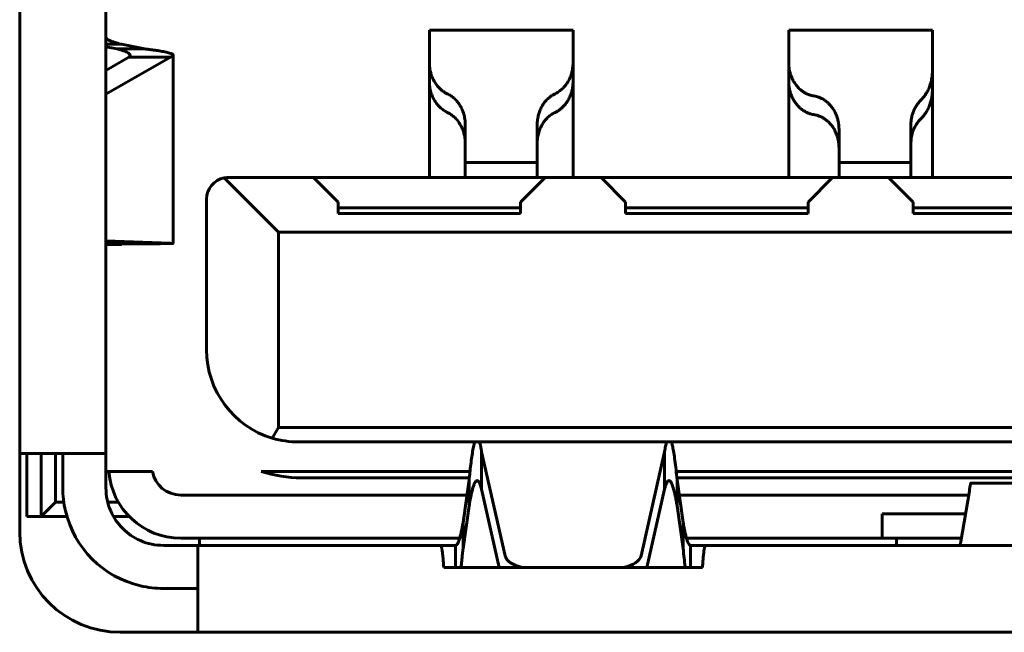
# Model space of a CAD drawing. Header units: millimetres. Extents: x -112 to 98, y -171 to 88.
# Tile 40 of 129: x 11.35 to 18.2, y -5.44 to -1.17. Entities that reach past the tile are written whole.
import ezdxf

# ---------------------------------------------------------------- set-up
doc = ezdxf.new("R2010")
doc.units = ezdxf.units.MM
doc.linetypes.add('K5LT32768', pattern=[0])

msp = doc.modelspace()

# ---------------------------------------------------------------- linework, layer by layer
at = {"color": 150, "linetype": 'K5LT32768', "lineweight": 60, "true_color": 0x0080ff}
for p, q in [((11.3466, -4.7354), (11.3466, 8.6846)), ((11.3466, -4.7354), (11.3466, 8.6846)), ((11.9466, 0.8296), (11.9466, -4.1904)), ((11.9466, 0.8296), (11.9466, -4.1904)), ((15.1966, -1.2454), (14.1966, -1.2454)), ((14.1966, -1.2454), (14.1966, -1.3439)), ((15.1966, -1.2454), (14.1966, -1.2454)), ((14.1966, -1.2454), (14.1966, -1.3439)), ((15.1966, -1.3439), (15.1966, -1.2454)), ((15.1966, -1.3439), (15.1966, -1.2454)), ((16.6966, -1.2454), (16.6966, -1.3439)), ((17.6966, -1.2454), (16.6966, -1.2454)), ((16.6966, -1.2454), (16.6966, -1.3439)), ((17.6966, -1.2454), (16.6966, -1.2454)), ((17.6966, -1.3472), (17.6966, -1.2454)), ((17.6966, -1.3472), (17.6966, -1.2454)), ((12.0538, -1.3428), (11.9466, -1.3428)), ((12.0538, -1.3428), (11.9466, -1.3428)), ((11.9466, -1.3593), (12.0256, -1.3746)), ((11.9466, -1.3593), (12.0256, -1.3746)), ((12.2184, -1.3746), (12.0538, -1.3428)), ((12.2184, -1.3746), (12.0538, -1.3428)), ((14.1966, -1.3439), (14.1966, -1.4698)), ((14.1966, -1.3439), (14.1966, -1.4698)), ((15.1966, -1.4698), (15.1966, -1.3439)), ((15.1966, -1.4698), (15.1966, -1.3439)), ((16.6966, -1.3439), (16.6966, -1.4698)), ((16.6966, -1.3439), (16.6966, -1.4698)), ((17.6966, -1.4698), (17.6966, -1.3472)), ((17.6966, -1.4698), (17.6966, -1.3472)), ((11.9466, -1.6901), (12.3961, -1.4327)), ((12.1063, -1.4327), (11.9466, -1.5241)), ((11.9466, -1.6901), (12.3961, -1.4327)), ((12.1063, -1.4327), (11.9466, -1.5241)), ((12.0256, -1.3746), (12.2184, -1.3746)), ((12.0256, -1.3746), (12.2184, -1.3746)), ((12.3961, -1.4327), (12.1063, -1.4327)), ((12.3961, -1.4327), (12.1063, -1.4327)), ((12.4149, -1.4193), (12.4149, -2.7289)), ((12.4149, -1.4193), (12.4149, -2.7289)), ((14.1966, -1.5996), (14.1966, -1.4698)), ((14.1966, -1.5996), (14.1966, -1.4698)), ((15.1966, -1.4698), (15.1966, -1.5996)), ((15.1966, -1.4698), (15.1966, -1.5996)), ((16.6966, -1.5996), (16.6966, -1.4698)), ((16.6966, -1.5996), (16.6966, -1.4698)), ((17.6966, -1.5284), (17.6966, -1.4698)), ((17.6966, -1.5284), (17.6966, -1.4698)), ((17.6966, -1.5284), (17.6966, -1.6583)), ((17.6966, -1.5284), (17.6966, -1.6583)), ((14.1966, -1.5996), (14.1966, -2.2717)), ((14.1966, -1.5996), (14.1966, -2.2717)), ((15.1966, -1.5996), (15.1966, -2.2717)), ((15.1966, -1.5996), (15.1966, -2.2717)), ((16.6966, -2.2717), (16.6966, -1.5996)), ((16.6966, -2.2717), (16.6966, -1.5996)), ((17.6966, -1.6583), (17.6966, -2.2717)), ((17.6966, -1.6583), (17.6966, -2.2717)), ((14.4466, -2.1128), (14.4466, -1.9039)), ((14.4466, -2.1128), (14.4466, -1.9039)), ((14.9466, -1.9039), (14.9466, -2.1128)), ((14.9466, -1.9039), (14.9466, -2.1128)), ((17.5466, -2.1128), (17.5466, -1.9039)), ((17.5466, -2.1128), (17.5466, -1.9039)), ((17.0466, -1.9344), (17.0466, -2.1128)), ((17.0466, -1.9344), (17.0466, -2.1128)), ((14.4466, -2.1128), (14.4466, -2.1158)), ((14.4466, -2.1128), (14.4466, -2.1158)), ((14.4466, -2.1158), (14.4466, -2.1593)), ((14.4466, -2.1158), (14.4466, -2.1593)), ((14.9466, -2.1158), (14.9466, -2.1128)), ((14.9466, -2.1158), (14.9466, -2.1128)), ((14.9466, -2.1593), (14.9466, -2.1158)), ((14.9466, -2.1593), (14.9466, -2.1158)), ((17.0466, -2.1128), (17.0466, -2.1158)), ((17.0466, -2.1128), (17.0466, -2.1158)), ((17.0466, -2.1158), (17.0466, -2.1593)), ((17.0466, -2.1158), (17.0466, -2.1593)), ((17.5466, -2.1158), (17.5466, -2.1128)), ((17.5466, -2.1158), (17.5466, -2.1128)), ((17.5466, -2.1593), (17.5466, -2.1158)), ((17.5466, -2.1593), (17.5466, -2.1158)), ((14.4466, -2.1593), (14.4466, -2.1654)), ((14.4466, -2.1593), (14.4466, -2.1654)), ((14.4466, -2.2704), (14.4466, -2.1654)), ((14.5966, -2.1654), (14.4466, -2.1654)), ((14.4466, -2.2704), (14.4466, -2.1654)), ((14.5966, -2.1654), (14.4466, -2.1654)), ((14.5966, -2.1654), (14.7966, -2.1654)), ((14.5966, -2.1654), (14.7966, -2.1654)), ((14.9466, -2.1654), (14.7966, -2.1654)), ((14.9466, -2.1654), (14.7966, -2.1654)), ((14.9466, -2.1654), (14.9466, -2.1593)), ((14.9466, -2.1654), (14.9466, -2.1593)), ((14.9466, -2.1654), (14.9466, -2.2704)), ((14.9466, -2.1654), (14.9466, -2.2704)), ((17.0466, -2.1593), (17.0466, -2.1654)), ((17.0466, -2.1593), (17.0466, -2.1654)), ((17.1966, -2.1654), (17.0466, -2.1654)), ((17.0466, -2.2704), (17.0466, -2.1654)), ((17.1966, -2.1654), (17.0466, -2.1654)), ((17.0466, -2.2704), (17.0466, -2.1654)), ((17.1966, -2.1654), (17.3966, -2.1654)), ((17.1966, -2.1654), (17.3966, -2.1654)), ((17.5466, -2.1654), (17.3966, -2.1654)), ((17.5466, -2.1654), (17.3966, -2.1654)), ((17.5466, -2.1654), (17.5466, -2.1593)), ((17.5466, -2.1654), (17.5466, -2.1593)), ((17.5466, -2.1654), (17.5466, -2.2704)), ((17.5466, -2.1654), (17.5466, -2.2704)), ((13.1466, -2.6504), (12.7692, -2.273)), ((13.1466, -2.6504), (12.7692, -2.273)), ((13.3916, -2.2704), (12.7966, -2.2704)), ((13.3916, -2.2704), (12.7966, -2.2704)), ((15.0016, -2.2704), (13.3916, -2.2704)), ((13.3916, -2.2704), (13.5616, -2.4404)), ((15.0016, -2.2704), (13.3916, -2.2704)), ((13.3916, -2.2704), (13.5616, -2.4404)), ((14.8316, -2.4404), (15.0016, -2.2704)), ((14.8316, -2.4404), (15.0016, -2.2704)), ((15.3916, -2.2704), (15.0016, -2.2704)), ((15.3916, -2.2704), (15.0016, -2.2704)), ((15.3916, -2.2704), (15.5616, -2.4404)), ((17.0016, -2.2704), (15.3916, -2.2704)), ((15.3916, -2.2704), (15.5616, -2.4404)), ((17.0016, -2.2704), (15.3916, -2.2704)), ((16.8316, -2.4404), (17.0016, -2.2704)), ((16.8316, -2.4404), (17.0016, -2.2704)), ((17.3916, -2.2704), (17.0016, -2.2704)), ((17.3916, -2.2704), (17.0016, -2.2704)), ((19.0016, -2.2704), (17.3916, -2.2704)), ((17.3916, -2.2704), (17.5616, -2.4404)), ((19.0016, -2.2704), (17.3916, -2.2704)), ((17.3916, -2.2704), (17.5616, -2.4404)), ((12.6466, -2.4204), (12.6466, -3.4704)), ((12.6466, -2.4204), (12.6466, -3.4704)), ((13.5616, -2.5204), (13.5616, -2.4404)), ((13.5616, -2.5204), (13.5616, -2.4404)), ((14.8316, -2.4404), (14.8316, -2.5204)), ((14.8316, -2.4404), (14.8316, -2.5204)), ((15.5616, -2.5204), (15.5616, -2.4404)), ((15.5616, -2.5204), (15.5616, -2.4404)), ((16.8316, -2.4404), (16.8316, -2.5204)), ((16.8316, -2.4404), (16.8316, -2.5204)), ((17.5616, -2.5204), (17.5616, -2.4404)), ((17.5616, -2.5204), (17.5616, -2.4404)), ((14.8316, -2.4799), (13.5616, -2.4799)), ((14.8316, -2.4799), (13.5616, -2.4799)), ((13.5616, -2.5204), (14.8316, -2.5204)), ((13.5616, -2.5204), (14.8316, -2.5204)), ((16.8316, -2.4799), (15.5616, -2.4799)), ((16.8316, -2.4799), (15.5616, -2.4799)), ((15.5616, -2.5204), (16.8316, -2.5204)), ((15.5616, -2.5204), (16.8316, -2.5204)), ((18.8316, -2.4799), (17.5616, -2.4799)), ((18.8316, -2.4799), (17.5616, -2.4799)), ((17.5616, -2.5204), (18.8316, -2.5204)), ((17.5616, -2.5204), (18.8316, -2.5204)), ((13.1466, -4.0104), (13.1466, -2.6504)), ((13.1466, -2.6504), (23.2466, -2.6504)), ((13.1466, -4.0104), (13.1466, -2.6504)), ((13.1466, -2.6504), (23.2466, -2.6504)), ((12.3961, -2.7274), (11.9466, -2.7106)), ((12.3961, -2.7274), (11.9466, -2.7106)), ((11.9466, -2.7214), (12.1063, -2.7274)), ((11.9466, -2.7214), (12.1063, -2.7274)), ((12.0256, -2.7312), (11.9466, -2.7322)), ((12.0256, -2.7312), (11.9466, -2.7322)), ((11.9466, -2.7333), (12.0538, -2.7333)), ((11.9466, -2.7333), (12.0538, -2.7333)), ((12.2184, -2.7312), (12.0538, -2.7333)), ((12.2184, -2.7312), (12.0538, -2.7333)), ((12.1063, -2.7274), (12.3961, -2.7274)), ((12.1063, -2.7274), (12.3961, -2.7274)), ((13.1042, -4.0839), (13.1466, -4.0104)), ((13.1042, -4.0839), (13.1466, -4.0104)), ((23.2466, -4.0104), (13.1466, -4.0104)), ((23.2466, -4.0104), (13.1466, -4.0104)), ((13.2866, -4.1104), (23.1066, -4.1104)), ((13.2866, -4.1104), (23.1066, -4.1104)), ((11.3466, -4.1904), (11.9466, -4.1904)), ((11.3466, -4.1904), (11.9466, -4.1904)), ((11.3966, -4.1904), (11.3966, -4.3304)), ((11.3966, -4.1904), (11.3966, -4.3304)), ((11.4966, -4.1904), (11.4966, -4.3304)), ((11.4966, -4.1904), (11.4966, -4.3304)), ((11.5966, -4.3304), (11.5966, -4.1904)), ((11.5966, -4.3304), (11.5966, -4.1904)), ((11.6466, -4.1904), (11.6466, -4.4304)), ((11.6466, -4.1904), (11.6466, -4.4304)), ((11.9466, -4.4304), (11.9466, -4.1904)), ((11.9466, -4.4304), (11.9466, -4.1904)), ((14.5604, -4.1788), (14.5604, -4.4386)), ((14.7234, -4.9021), (14.5604, -4.1788)), ((14.5604, -4.1788), (14.5604, -4.4386)), ((14.7234, -4.9021), (14.5604, -4.1788)), ((15.8328, -4.1788), (15.6698, -4.9021)), ((15.8328, -4.1788), (15.6698, -4.9021)), ((15.8328, -4.4386), (15.8328, -4.1788)), ((15.8328, -4.4386), (15.8328, -4.1788)), ((11.9466, -4.3154), (12.2697, -4.3154)), ((11.9466, -4.3154), (12.2697, -4.3154)), ((13.0272, -4.3154), (14.4793, -4.3154)), ((13.0272, -4.3154), (14.4793, -4.3154)), ((15.914, -4.3154), (20.4793, -4.3154)), ((15.914, -4.3154), (20.4793, -4.3154)), ((11.3966, -4.3304), (11.3966, -4.6304)), ((11.3966, -4.3304), (11.3966, -4.6304)), ((11.4966, -4.6304), (11.4966, -4.3304)), ((11.4966, -4.6304), (11.4966, -4.3304)), ((11.5966, -4.5304), (11.5966, -4.3304)), ((11.5966, -4.5304), (11.5966, -4.3304)), ((13.3066, -4.3604), (14.4745, -4.3604)), ((13.3066, -4.3604), (14.4745, -4.3604)), ((14.473, -4.3743), (14.4312, -4.6711)), ((14.473, -4.3743), (14.4312, -4.6711)), ((14.473, -4.5549), (14.473, -4.3743)), ((14.473, -4.5549), (14.473, -4.3743)), ((15.9188, -4.3604), (20.4745, -4.3604)), ((15.9188, -4.3604), (20.4745, -4.3604)), ((15.9202, -4.3743), (15.9202, -4.5549)), ((15.9621, -4.6711), (15.9202, -4.3743)), ((15.9202, -4.3743), (15.9202, -4.5549)), ((15.9621, -4.6711), (15.9202, -4.3743)), ((14.5604, -4.4386), (14.6832, -4.9832)), ((14.5604, -4.4386), (14.6832, -4.9832)), ((15.7101, -4.9832), (15.8328, -4.4386)), ((15.7101, -4.9832), (15.8328, -4.4386)), ((18.4274, -4.3964), (17.9659, -4.3964)), ((18.4274, -4.3964), (17.9659, -4.3964)), ((14.4581, -4.4804), (12.4666, -4.4804)), ((14.4581, -4.4804), (12.4666, -4.4804)), ((17.949, -4.4804), (15.9352, -4.4804)), ((17.949, -4.4804), (15.9352, -4.4804)), ((17.8952, -4.8023), (17.9537, -4.4526)), ((17.8952, -4.8023), (17.9537, -4.4526)), ((11.5966, -4.5304), (11.4966, -4.6304)), ((11.5966, -4.5304), (11.4966, -4.6304)), ((11.5966, -4.5304), (11.6538, -4.5304)), ((11.5966, -4.5304), (11.6538, -4.5304)), ((12.0336, -4.5304), (11.9593, -4.5304)), ((12.0336, -4.5304), (11.9593, -4.5304)), ((14.4312, -4.8517), (14.473, -4.5549)), ((14.4312, -4.8517), (14.473, -4.5549)), ((15.9202, -4.5549), (15.9621, -4.8517)), ((15.9202, -4.5549), (15.9621, -4.8517)), ((11.4966, -4.6304), (11.3966, -4.6304)), ((11.4966, -4.6304), (11.3966, -4.6304)), ((11.4966, -4.6304), (11.6758, -4.6304)), ((11.4966, -4.6304), (11.6758, -4.6304)), ((12.1096, -4.6304), (12.0002, -4.6304)), ((12.1096, -4.6304), (12.0002, -4.6304)), ((17.9273, -4.6104), (17.3466, -4.6104)), ((17.3466, -4.7804), (17.3466, -4.6104)), ((17.9273, -4.6104), (17.3466, -4.6104)), ((17.3466, -4.7804), (17.3466, -4.6104)), ((14.4312, -4.6711), (14.4312, -4.8517)), ((14.4312, -4.6711), (14.4312, -4.8517)), ((15.9621, -4.8517), (15.9621, -4.6711)), ((15.9621, -4.8517), (15.9621, -4.6711)), ((12.4666, -4.7804), (14.4077, -4.7804)), ((12.4666, -4.7804), (14.4077, -4.7804)), ((12.5966, -4.8304), (12.5966, -4.7804)), ((12.5966, -4.8304), (12.5966, -4.7804)), ((15.9855, -4.7804), (17.3466, -4.7804)), ((15.9855, -4.7804), (17.3466, -4.7804)), ((17.3466, -4.7804), (17.8988, -4.7804)), ((17.3466, -4.7804), (17.8988, -4.7804)), ((17.4466, -4.7804), (17.4466, -4.8304)), ((17.4466, -4.7804), (17.4466, -4.8304)), ((12.5866, -4.8304), (12.3466, -4.8304)), ((12.5866, -4.8304), (12.3466, -4.8304)), ((12.5866, -4.8304), (12.5866, -5.4304)), ((12.5866, -4.8304), (14.2741, -4.8304)), ((12.5866, -4.8304), (12.5866, -5.4304)), ((12.5866, -4.8304), (14.2741, -4.8304)), ((14.3795, -4.8304), (14.2741, -4.8304)), ((14.3795, -4.8304), (14.2741, -4.8304)), ((14.3795, -4.9832), (14.3795, -4.8304)), ((14.3795, -4.9832), (14.3795, -4.8304)), ((16.1192, -4.8304), (16.0138, -4.8304)), ((16.0138, -4.8304), (16.0138, -4.9832)), ((16.1192, -4.8304), (16.0138, -4.8304)), ((16.0138, -4.8304), (16.0138, -4.9832)), ((16.1192, -4.8304), (20.2741, -4.8304)), ((16.1192, -4.8304), (20.2741, -4.8304)), ((14.2966, -4.9832), (16.0966, -4.9832)), ((14.2966, -4.9832), (16.0966, -4.9832)), ((12.3466, -5.1304), (12.5866, -5.1304)), ((12.3466, -5.1304), (12.5866, -5.1304)), ((24.3466, -5.4354), (12.0466, -5.4354)), ((24.3466, -5.4354), (12.0466, -5.4354)), ((12.5866, -5.4354), (12.5866, -5.4304)), ((12.5866, -5.4354), (12.5866, -5.4304))]:
    msp.add_line(p, q, dxfattribs=at)
for centre, radius, start, end in [((12.7966, -2.4204), 0.15, 100.5501, 180), ((12.7966, -2.4204), 0.15, 100.5501, 180), ((12.7966, -2.4204), 0.15, 90, 100.5501), ((12.7966, -2.4204), 0.15, 90, 100.5501), ((13.2866, -3.4704), 0.64, 180, 253.44029), ((13.2866, -3.4704), 0.64, 180, 253.44029), ((13.2866, -3.4704), 0.64, 253.44029, 270), ((13.2866, -3.4704), 0.64, 253.44029, 270), ((12.4666, -4.2804), 0.5, 184.01399, 270), ((12.4666, -4.2804), 0.5, 184.01399, 270), ((12.4666, -4.2804), 0.2, 190.07866, 270), ((12.4666, -4.2804), 0.2, 190.07866, 270), ((13.3066, -3.4704), 0.89, 251.70232, 270), ((13.3066, -3.4704), 0.89, 251.70232, 270), ((12.3466, -4.4304), 0.7, 180, 193.21298), ((12.3466, -4.4304), 0.7, 180, 193.21298), ((12.3466, -4.4304), 0.4, 180, 203.57818), ((12.3466, -4.4304), 0.4, 180, 203.57818), ((12.3466, -4.4304), 0.7, 193.21298, 256.78702), ((12.3466, -4.4304), 0.7, 193.21298, 256.78702), ((12.3466, -4.4304), 0.4, 203.57818, 246.42182), ((12.3466, -4.4304), 0.4, 203.57818, 246.42182), ((12.0466, -4.7354), 0.7, 180, 270), ((12.0466, -4.7354), 0.7, 180, 270), ((12.3466, -4.4304), 0.4, 246.42182, 270), ((12.3466, -4.4304), 0.4, 246.42182, 270), ((12.3466, -4.4304), 0.7, 256.78702, 270), ((12.3466, -4.4304), 0.7, 256.78702, 270)]:
    msp.add_arc(centre, radius, start, end, dxfattribs=at)
for centre, start_param, end_param in [((14.9222, -4.8909), 3.253795, 4.316313), ((14.9222, -4.8909), 3.253795, 4.316313), ((15.4711, -4.8909), 5.108466, 6.170982), ((15.4711, -4.8909), 5.108466, 6.170982)]:
    msp.add_ellipse(centre, major_axis=(0.2, 0), ratio=0.5, start_param=start_param, end_param=end_param, dxfattribs=at)
for points, knots in [([(12.0538, -1.3428), (12.044, -1.3403), (12.0256, -1.3353), (12.0014, -1.3278), (11.9799, -1.3198), (11.962, -1.3112), (11.9496, -1.3016), (11.9466, -1.295), (11.9466, -1.2916)], [0, 0, 0, 0, 0.146011, 0.292037, 0.438078, 0.614129, 0.801436, 1, 1, 1, 1]), ([(12.0538, -1.3428), (12.044, -1.3403), (12.0256, -1.3353), (12.0014, -1.3278), (11.9799, -1.3198), (11.962, -1.3112), (11.9496, -1.3016), (11.9466, -1.295), (11.9466, -1.2916)], [0, 0, 0, 0, 0.146011, 0.292037, 0.438078, 0.614129, 0.801436, 1, 1, 1, 1]), ([(12.0256, -1.3746), (12.0337, -1.3768), (12.0491, -1.3811), (12.0691, -1.3876), (12.0878, -1.3949), (12.1041, -1.4033), (12.1132, -1.4117), (12.1149, -1.4172), (12.1149, -1.4193)], [0, 0, 0, 0, 0.1457846, 0.2915769, 0.4373768, 0.6317999, 0.8572558, 1, 1, 1, 1]), ([(12.0256, -1.3746), (12.0337, -1.3768), (12.0491, -1.3811), (12.0691, -1.3876), (12.0878, -1.3949), (12.1041, -1.4033), (12.1132, -1.4117), (12.1149, -1.4172), (12.1149, -1.4193)], [0, 0, 0, 0, 0.1457846, 0.2915769, 0.4373768, 0.6317999, 0.8572558, 1, 1, 1, 1]), ([(12.1149, -1.4193), (12.1149, -1.4207), (12.1139, -1.4252), (12.1102, -1.4297), (12.1063, -1.4327)], [0, 0, 0, 0, 0.320653, 1, 1, 1, 1]), ([(12.1149, -1.4193), (12.1149, -1.4207), (12.1139, -1.4252), (12.1102, -1.4297), (12.1063, -1.4327)], [0, 0, 0, 0, 0.320653, 1, 1, 1, 1]), ([(12.4149, -1.4193), (12.4149, -1.4191), (12.4147, -1.4167), (12.4105, -1.4115), (12.3918, -1.4037), (12.3599, -1.3958), (12.3206, -1.3887), (12.2819, -1.3828), (12.2481, -1.3783), (12.2273, -1.3757), (12.2184, -1.3746)], [0, 0, 0, 0, 0.009906, 0.166441, 0.346313, 0.535644, 0.695, 0.825771, 0.927374, 1, 1, 1, 1]), ([(12.4149, -1.4193), (12.4149, -1.4191), (12.4147, -1.4167), (12.4105, -1.4115), (12.3918, -1.4037), (12.3599, -1.3958), (12.3206, -1.3887), (12.2819, -1.3828), (12.2481, -1.3783), (12.2273, -1.3757), (12.2184, -1.3746)], [0, 0, 0, 0, 0.009906, 0.166441, 0.346313, 0.535644, 0.695, 0.825771, 0.927374, 1, 1, 1, 1]), ([(12.3961, -1.4327), (12.4001, -1.4313), (12.4071, -1.4283), (12.4134, -1.4238), (12.4149, -1.4208), (12.4149, -1.4194), (12.4149, -1.4193)], [0, 0, 0, 0, 0.321027, 0.665385, 0.999999, 1, 1, 1, 1]), ([(12.3961, -1.4327), (12.4001, -1.4313), (12.4071, -1.4283), (12.4134, -1.4238), (12.4149, -1.4208), (12.4149, -1.4194), (12.4149, -1.4193)], [0, 0, 0, 0, 0.321027, 0.665385, 0.999999, 1, 1, 1, 1]), ([(14.3216, -1.6868), (14.3153, -1.6838), (14.3015, -1.6763), (14.2805, -1.6612), (14.2586, -1.6403), (14.2382, -1.6142), (14.2216, -1.5848), (14.2099, -1.5555), (14.2029, -1.5298), (14.1992, -1.5077), (14.1973, -1.4886), (14.1967, -1.4759), (14.1966, -1.4698)], [0, 0, 0, 0, 0.090235, 0.201331, 0.324128, 0.461627, 0.595334, 0.712089, 0.808831, 0.87783, 0.941573, 1, 1, 1, 1]), ([(14.3216, -1.6868), (14.3153, -1.6838), (14.3015, -1.6763), (14.2805, -1.6612), (14.2586, -1.6403), (14.2382, -1.6142), (14.2216, -1.5848), (14.2099, -1.5555), (14.2029, -1.5298), (14.1992, -1.5077), (14.1973, -1.4886), (14.1967, -1.4759), (14.1966, -1.4698)], [0, 0, 0, 0, 0.090235, 0.201331, 0.324128, 0.461627, 0.595334, 0.712089, 0.808831, 0.87783, 0.941573, 1, 1, 1, 1]), ([(15.1966, -1.4698), (15.1965, -1.4835), (15.1944, -1.5099), (15.1867, -1.546), (15.1748, -1.578), (15.1601, -1.6059), (15.1425, -1.6311), (15.1218, -1.6534), (15.098, -1.6726), (15.0806, -1.6825), (15.0716, -1.6868)], [0, 0, 0, 0, 0.130917, 0.259131, 0.384739, 0.503581, 0.61817, 0.745357, 0.87265, 1, 1, 1, 1]), ([(15.1966, -1.4698), (15.1965, -1.4835), (15.1944, -1.5099), (15.1867, -1.546), (15.1748, -1.578), (15.1601, -1.6059), (15.1425, -1.6311), (15.1218, -1.6534), (15.098, -1.6726), (15.0806, -1.6825), (15.0716, -1.6868)], [0, 0, 0, 0, 0.130917, 0.259131, 0.384739, 0.503581, 0.61817, 0.745357, 0.87265, 1, 1, 1, 1]), ([(16.8716, -1.7021), (16.8612, -1.7006), (16.8419, -1.6959), (16.8162, -1.6847), (16.7946, -1.6717), (16.7743, -1.6558), (16.7544, -1.6355), (16.7365, -1.6113), (16.723, -1.5869), (16.7131, -1.5639), (16.7058, -1.5414), (16.7007, -1.5181), (16.6976, -1.4944), (16.6968, -1.478), (16.6966, -1.4698)], [0, 0, 0, 0, 0.119424, 0.219608, 0.300534, 0.380071, 0.479182, 0.581168, 0.667582, 0.736906, 0.80585, 0.872462, 0.937193, 1, 1, 1, 1]), ([(16.8716, -1.7021), (16.8612, -1.7006), (16.8419, -1.6959), (16.8162, -1.6847), (16.7946, -1.6717), (16.7743, -1.6558), (16.7544, -1.6355), (16.7365, -1.6113), (16.723, -1.5869), (16.7131, -1.5639), (16.7058, -1.5414), (16.7007, -1.5181), (16.6976, -1.4944), (16.6968, -1.478), (16.6966, -1.4698)], [0, 0, 0, 0, 0.119424, 0.219608, 0.300534, 0.380071, 0.479182, 0.581168, 0.667582, 0.736906, 0.80585, 0.872462, 0.937193, 1, 1, 1, 1]), ([(17.6966, -1.5284), (17.6965, -1.5365), (17.6957, -1.5521), (17.6932, -1.5747), (17.6889, -1.5983), (17.6819, -1.6245), (17.6712, -1.6522), (17.6584, -1.6768), (17.6463, -1.6958), (17.6357, -1.71), (17.6257, -1.7218), (17.6187, -1.7291), (17.6151, -1.7326)], [0, 0, 0, 0, 0.093228, 0.18563, 0.276696, 0.394517, 0.535644, 0.672377, 0.776729, 0.852303, 0.926607, 1, 1, 1, 1]), ([(17.6966, -1.5284), (17.6965, -1.5365), (17.6957, -1.5521), (17.6932, -1.5747), (17.6889, -1.5983), (17.6819, -1.6245), (17.6712, -1.6522), (17.6584, -1.6768), (17.6463, -1.6958), (17.6357, -1.71), (17.6257, -1.7218), (17.6187, -1.7291), (17.6151, -1.7326)], [0, 0, 0, 0, 0.093228, 0.18563, 0.276696, 0.394517, 0.535644, 0.672377, 0.776729, 0.852303, 0.926607, 1, 1, 1, 1]), ([(14.1966, -1.5996), (14.1968, -1.6134), (14.1988, -1.6398), (14.2066, -1.6759), (14.2185, -1.7078), (14.2332, -1.7358), (14.2508, -1.761), (14.2715, -1.7833), (14.2953, -1.8025), (14.3126, -1.8124), (14.3216, -1.8167)], [0, 0, 0, 0, 0.130914, 0.259125, 0.384731, 0.503572, 0.61816, 0.745349, 0.872645, 1, 1, 1, 1]), ([(14.1966, -1.5996), (14.1968, -1.6134), (14.1988, -1.6398), (14.2066, -1.6759), (14.2185, -1.7078), (14.2332, -1.7358), (14.2508, -1.761), (14.2715, -1.7833), (14.2953, -1.8025), (14.3126, -1.8124), (14.3216, -1.8167)], [0, 0, 0, 0, 0.130914, 0.259125, 0.384731, 0.503572, 0.61816, 0.745349, 0.872645, 1, 1, 1, 1]), ([(15.0716, -1.8167), (15.0778, -1.8136), (15.0839, -1.8104), (15.0943, -1.804), (15.0987, -1.8011), (15.1084, -1.794), (15.1136, -1.7897), (15.1243, -1.7801), (15.1298, -1.7746), (15.1407, -1.7623), (15.1462, -1.7554), (15.1568, -1.7402), (15.162, -1.7318), (15.1716, -1.7135), (15.1762, -1.7035), (15.1839, -1.6827), (15.1872, -1.6719), (15.1922, -1.6496), (15.194, -1.6381), (15.1956, -1.6219), (15.1959, -1.6175), (15.1964, -1.6088), (15.1966, -1.6043), (15.1966, -1.5998), (15.1966, -1.5997), (15.1966, -1.5996)], [0, 0, 0, 0, 0.087943, 0.087943, 0.155439, 0.155439, 0.239208, 0.239208, 0.333545, 0.333545, 0.438336, 0.438336, 0.552336, 0.552336, 0.674485, 0.674485, 0.795502, 0.795502, 0.914056, 0.914056, 0.956748, 0.956748, 0.99944, 0.99944, 1, 1, 1, 1]), ([(15.0716, -1.8167), (15.0778, -1.8136), (15.0839, -1.8104), (15.0943, -1.804), (15.0987, -1.8011), (15.1084, -1.794), (15.1136, -1.7897), (15.1243, -1.7801), (15.1298, -1.7746), (15.1407, -1.7623), (15.1462, -1.7554), (15.1568, -1.7402), (15.162, -1.7318), (15.1716, -1.7135), (15.1762, -1.7035), (15.1839, -1.6827), (15.1872, -1.6719), (15.1922, -1.6496), (15.194, -1.6381), (15.1956, -1.6219), (15.1959, -1.6175), (15.1964, -1.6088), (15.1966, -1.6043), (15.1966, -1.5998), (15.1966, -1.5997), (15.1966, -1.5996)], [0, 0, 0, 0, 0.087943, 0.087943, 0.155439, 0.155439, 0.239208, 0.239208, 0.333545, 0.333545, 0.438336, 0.438336, 0.552336, 0.552336, 0.674485, 0.674485, 0.795502, 0.795502, 0.914056, 0.914056, 0.956748, 0.956748, 0.99944, 0.99944, 1, 1, 1, 1]), ([(16.6966, -1.5996), (16.6968, -1.6064), (16.6974, -1.6204), (16.6997, -1.6415), (16.7038, -1.6632), (16.7099, -1.6848), (16.7185, -1.7073), (16.7302, -1.7305), (16.7456, -1.7541), (16.7622, -1.7737), (16.7778, -1.7884), (16.7907, -1.7985), (16.8037, -1.8072), (16.8188, -1.8156), (16.836, -1.8232), (16.854, -1.8288), (16.8659, -1.8312), (16.8716, -1.832)], [0, 0, 0, 0, 0.051676, 0.108504, 0.170143, 0.23575, 0.300366, 0.383167, 0.47233, 0.566883, 0.633321, 0.684482, 0.732612, 0.793311, 0.864817, 0.93417, 1, 1, 1, 1]), ([(16.6966, -1.5996), (16.6968, -1.6064), (16.6974, -1.6204), (16.6997, -1.6415), (16.7038, -1.6632), (16.7099, -1.6848), (16.7185, -1.7073), (16.7302, -1.7305), (16.7456, -1.7541), (16.7622, -1.7737), (16.7778, -1.7884), (16.7907, -1.7985), (16.8037, -1.8072), (16.8188, -1.8156), (16.836, -1.8232), (16.854, -1.8288), (16.8659, -1.8312), (16.8716, -1.832)], [0, 0, 0, 0, 0.051676, 0.108504, 0.170143, 0.23575, 0.300366, 0.383167, 0.47233, 0.566883, 0.633321, 0.684482, 0.732612, 0.793311, 0.864817, 0.93417, 1, 1, 1, 1]), ([(14.4466, -1.9039), (14.4465, -1.8901), (14.4444, -1.8638), (14.4367, -1.8276), (14.4248, -1.7957), (14.4101, -1.7677), (14.3925, -1.7426), (14.3718, -1.7202), (14.348, -1.7011), (14.3306, -1.6911), (14.3216, -1.6868)], [0, 0, 0, 0, 0.130914, 0.259125, 0.384731, 0.503572, 0.61816, 0.745349, 0.872645, 1, 1, 1, 1]), ([(14.4466, -1.9039), (14.4465, -1.8901), (14.4444, -1.8638), (14.4367, -1.8276), (14.4248, -1.7957), (14.4101, -1.7677), (14.3925, -1.7426), (14.3718, -1.7202), (14.348, -1.7011), (14.3306, -1.6911), (14.3216, -1.6868)], [0, 0, 0, 0, 0.130914, 0.259125, 0.384731, 0.503572, 0.61816, 0.745349, 0.872645, 1, 1, 1, 1]), ([(15.0716, -1.6868), (15.0653, -1.6898), (15.0515, -1.6973), (15.0305, -1.7124), (15.0086, -1.7333), (14.9882, -1.7594), (14.9716, -1.7889), (14.9599, -1.8181), (14.9529, -1.8438), (14.9492, -1.8659), (14.9473, -1.8851), (14.9467, -1.8977), (14.9466, -1.9039)], [0, 0, 0, 0, 0.090224, 0.201307, 0.324091, 0.461581, 0.595288, 0.71205, 0.8088, 0.877809, 0.941563, 1, 1, 1, 1]), ([(15.0716, -1.6868), (15.0653, -1.6898), (15.0515, -1.6973), (15.0305, -1.7124), (15.0086, -1.7333), (14.9882, -1.7594), (14.9716, -1.7889), (14.9599, -1.8181), (14.9529, -1.8438), (14.9492, -1.8659), (14.9473, -1.8851), (14.9467, -1.8977), (14.9466, -1.9039)], [0, 0, 0, 0, 0.090224, 0.201307, 0.324091, 0.461581, 0.595288, 0.71205, 0.8088, 0.877809, 0.941563, 1, 1, 1, 1]), ([(17.0466, -1.9344), (17.0465, -1.9276), (17.0459, -1.9136), (17.0436, -1.8926), (17.0395, -1.8708), (17.0334, -1.8493), (17.0247, -1.8268), (17.0131, -1.8036), (16.9977, -1.7799), (16.981, -1.7603), (16.9655, -1.7457), (16.9525, -1.7355), (16.9396, -1.7268), (16.9245, -1.7184), (16.9073, -1.7108), (16.8893, -1.7052), (16.8774, -1.7029), (16.8716, -1.7021)], [0, 0, 0, 0, 0.051676, 0.108504, 0.170143, 0.23575, 0.300366, 0.383167, 0.47233, 0.566883, 0.633321, 0.684482, 0.732612, 0.793311, 0.864817, 0.93417, 1, 1, 1, 1]), ([(17.0466, -1.9344), (17.0465, -1.9276), (17.0459, -1.9136), (17.0436, -1.8926), (17.0395, -1.8708), (17.0334, -1.8493), (17.0247, -1.8268), (17.0131, -1.8036), (16.9977, -1.7799), (16.981, -1.7603), (16.9655, -1.7457), (16.9525, -1.7355), (16.9396, -1.7268), (16.9245, -1.7184), (16.9073, -1.7108), (16.8893, -1.7052), (16.8774, -1.7029), (16.8716, -1.7021)], [0, 0, 0, 0, 0.051676, 0.108504, 0.170143, 0.23575, 0.300366, 0.383167, 0.47233, 0.566883, 0.633321, 0.684482, 0.732612, 0.793311, 0.864817, 0.93417, 1, 1, 1, 1]), ([(17.6151, -1.8625), (17.6188, -1.8589), (17.6271, -1.8502), (17.6406, -1.8339), (17.6557, -1.8117), (17.6701, -1.7845), (17.6817, -1.7551), (17.6894, -1.7267), (17.6937, -1.7013), (17.6959, -1.6789), (17.6965, -1.665), (17.6966, -1.6583)], [0, 0, 0, 0, 0.075461, 0.176435, 0.304552, 0.456103, 0.600693, 0.727763, 0.835443, 0.923, 1, 1, 1, 1]), ([(17.6151, -1.8625), (17.6188, -1.8589), (17.6271, -1.8502), (17.6406, -1.8339), (17.6557, -1.8117), (17.6701, -1.7845), (17.6817, -1.7551), (17.6894, -1.7267), (17.6937, -1.7013), (17.6959, -1.6789), (17.6965, -1.665), (17.6966, -1.6583)], [0, 0, 0, 0, 0.075461, 0.176435, 0.304552, 0.456103, 0.600693, 0.727763, 0.835443, 0.923, 1, 1, 1, 1]), ([(17.6151, -1.7326), (17.609, -1.7385), (17.5975, -1.7513), (17.5822, -1.7731), (17.5694, -1.7969), (17.5594, -1.8218), (17.5529, -1.8456), (17.5492, -1.8673), (17.5473, -1.8863), (17.5467, -1.8983), (17.5466, -1.9039)], [0, 0, 0, 0, 0.147006, 0.296591, 0.448793, 0.592044, 0.723815, 0.82989, 0.922001, 1, 1, 1, 1]), ([(17.6151, -1.7326), (17.609, -1.7385), (17.5975, -1.7513), (17.5822, -1.7731), (17.5694, -1.7969), (17.5594, -1.8218), (17.5529, -1.8456), (17.5492, -1.8673), (17.5473, -1.8863), (17.5467, -1.8983), (17.5466, -1.9039)], [0, 0, 0, 0, 0.147006, 0.296591, 0.448793, 0.592044, 0.723815, 0.82989, 0.922001, 1, 1, 1, 1]), ([(14.3216, -1.8167), (14.328, -1.8197), (14.3418, -1.8272), (14.3628, -1.8423), (14.3847, -1.8632), (14.4051, -1.8893), (14.4216, -1.9188), (14.4334, -1.948), (14.4403, -1.9737), (14.4441, -1.9958), (14.446, -2.015), (14.4465, -2.0276), (14.4466, -2.0338)], [0, 0, 0, 0, 0.090235, 0.201331, 0.324128, 0.461627, 0.595334, 0.712089, 0.808831, 0.87783, 0.941573, 1, 1, 1, 1]), ([(14.3216, -1.8167), (14.328, -1.8197), (14.3418, -1.8272), (14.3628, -1.8423), (14.3847, -1.8632), (14.4051, -1.8893), (14.4216, -1.9188), (14.4334, -1.948), (14.4403, -1.9737), (14.4441, -1.9958), (14.446, -2.015), (14.4465, -2.0276), (14.4466, -2.0338)], [0, 0, 0, 0, 0.090235, 0.201331, 0.324128, 0.461627, 0.595334, 0.712089, 0.808831, 0.87783, 0.941573, 1, 1, 1, 1]), ([(14.9466, -2.0338), (14.9468, -2.02), (14.9488, -1.9937), (14.9566, -1.9575), (14.9685, -1.9256), (14.9832, -1.8976), (15.0008, -1.8724), (15.0215, -1.8501), (15.0453, -1.831), (15.0626, -1.821), (15.0716, -1.8167)], [0, 0, 0, 0, 0.130917, 0.259131, 0.384739, 0.503581, 0.61817, 0.745357, 0.87265, 1, 1, 1, 1]), ([(14.9466, -2.0338), (14.9468, -2.02), (14.9488, -1.9937), (14.9566, -1.9575), (14.9685, -1.9256), (14.9832, -1.8976), (15.0008, -1.8724), (15.0215, -1.8501), (15.0453, -1.831), (15.0626, -1.821), (15.0716, -1.8167)], [0, 0, 0, 0, 0.130917, 0.259131, 0.384739, 0.503581, 0.61817, 0.745357, 0.87265, 1, 1, 1, 1]), ([(16.8716, -1.832), (16.8821, -1.8334), (16.9014, -1.8381), (16.9271, -1.8493), (16.9487, -1.8624), (16.969, -1.8783), (16.989, -1.8986), (17.0068, -1.9229), (17.0204, -1.9473), (17.0303, -1.9703), (17.0375, -1.9928), (17.0426, -2.016), (17.0456, -2.0398), (17.0465, -2.0561), (17.0466, -2.0643)], [0, 0, 0, 0, 0.119479, 0.21971, 0.300675, 0.380257, 0.479445, 0.581536, 0.668068, 0.737451, 0.806394, 0.872887, 0.937436, 1, 1, 1, 1]), ([(16.8716, -1.832), (16.8821, -1.8334), (16.9014, -1.8381), (16.9271, -1.8493), (16.9487, -1.8624), (16.969, -1.8783), (16.989, -1.8986), (17.0068, -1.9229), (17.0204, -1.9473), (17.0303, -1.9703), (17.0375, -1.9928), (17.0426, -2.016), (17.0456, -2.0398), (17.0465, -2.0561), (17.0466, -2.0643)], [0, 0, 0, 0, 0.119479, 0.21971, 0.300675, 0.380257, 0.479445, 0.581536, 0.668068, 0.737451, 0.806394, 0.872887, 0.937436, 1, 1, 1, 1]), ([(17.5466, -2.0338), (17.5468, -2.027), (17.5474, -2.0139), (17.5495, -1.9949), (17.5531, -1.975), (17.559, -1.9531), (17.5686, -1.9283), (17.5809, -1.9051), (17.594, -1.886), (17.6052, -1.8726), (17.6121, -1.8654), (17.6151, -1.8625)], [0, 0, 0, 0, 0.093928, 0.186917, 0.278501, 0.396779, 0.538058, 0.70003, 0.828169, 0.927304, 1, 1, 1, 1]), ([(17.5466, -2.0338), (17.5468, -2.027), (17.5474, -2.0139), (17.5495, -1.9949), (17.5531, -1.975), (17.559, -1.9531), (17.5686, -1.9283), (17.5809, -1.9051), (17.594, -1.886), (17.6052, -1.8726), (17.6121, -1.8654), (17.6151, -1.8625)], [0, 0, 0, 0, 0.093928, 0.186917, 0.278501, 0.396779, 0.538058, 0.70003, 0.828169, 0.927304, 1, 1, 1, 1]), ([(11.9466, -2.7367), (11.947, -2.7367), (11.9474, -2.7366), (11.9502, -2.7364), (11.9519, -2.7364), (11.9565, -2.7362), (11.9598, -2.7362), (11.9678, -2.736), (11.9727, -2.7359), (11.9839, -2.7358), (11.9902, -2.7357), (12.0041, -2.7356), (12.0117, -2.7355), (12.028, -2.7354), (12.0367, -2.7353), (12.0472, -2.7352), (12.0485, -2.7352), (12.0504, -2.7352), (12.0511, -2.7352), (12.0524, -2.7352), (12.0532, -2.7352), (12.0538, -2.7352), (12.0538, -2.7352), (12.0538, -2.7333)], [0, 0, 0, 0, 0.143882, 0.143882, 0.253807, 0.253807, 0.387787, 0.387787, 0.531061, 0.531061, 0.674794, 0.674794, 0.818175, 0.818175, 0.960092, 0.960092, 0.979715, 0.979715, 0.989715, 0.989715, 0.999715, 0.999715, 1, 1, 1, 1]), ([(11.9466, -2.7367), (11.947, -2.7367), (11.9474, -2.7366), (11.9502, -2.7364), (11.9519, -2.7364), (11.9565, -2.7362), (11.9598, -2.7362), (11.9678, -2.736), (11.9727, -2.7359), (11.9839, -2.7358), (11.9902, -2.7357), (12.0041, -2.7356), (12.0117, -2.7355), (12.028, -2.7354), (12.0367, -2.7353), (12.0472, -2.7352), (12.0485, -2.7352), (12.0504, -2.7352), (12.0511, -2.7352), (12.0524, -2.7352), (12.0532, -2.7352), (12.0538, -2.7352), (12.0538, -2.7352), (12.0538, -2.7333)], [0, 0, 0, 0, 0.143882, 0.143882, 0.253807, 0.253807, 0.387787, 0.387787, 0.531061, 0.531061, 0.674794, 0.674794, 0.818175, 0.818175, 0.960092, 0.960092, 0.979715, 0.979715, 0.989715, 0.989715, 0.999715, 0.999715, 1, 1, 1, 1]), ([(12.1149, -2.7303), (12.1149, -2.7303), (12.1148, -2.7303), (12.1142, -2.7304), (12.1131, -2.7304), (12.1096, -2.7305), (12.1072, -2.7305), (12.1012, -2.7306), (12.0975, -2.7307), (12.089, -2.7308), (12.0841, -2.7308), (12.0733, -2.731), (12.0673, -2.731), (12.0543, -2.7311), (12.0473, -2.7312), (12.0358, -2.7313), (12.0316, -2.7313), (12.0267, -2.7313), (12.0261, -2.7313), (12.0256, -2.7312)], [0, 0, 0, 0, 0.048478, 0.048478, 0.192414, 0.192414, 0.336317, 0.336317, 0.480213, 0.480213, 0.624103, 0.624103, 0.768016, 0.768016, 0.911947, 0.911947, 0.989699, 0.989699, 1, 1, 1, 1]), ([(12.1149, -2.7303), (12.1149, -2.7303), (12.1148, -2.7303), (12.1142, -2.7304), (12.1131, -2.7304), (12.1096, -2.7305), (12.1072, -2.7305), (12.1012, -2.7306), (12.0975, -2.7307), (12.089, -2.7308), (12.0841, -2.7308), (12.0733, -2.731), (12.0673, -2.731), (12.0543, -2.7311), (12.0473, -2.7312), (12.0358, -2.7313), (12.0316, -2.7313), (12.0267, -2.7313), (12.0261, -2.7313), (12.0256, -2.7312)], [0, 0, 0, 0, 0.048478, 0.048478, 0.192414, 0.192414, 0.336317, 0.336317, 0.480213, 0.480213, 0.624103, 0.624103, 0.768016, 0.768016, 0.911947, 0.911947, 0.989699, 0.989699, 1, 1, 1, 1]), ([(12.1063, -2.7274), (12.1066, -2.7301), (12.1068, -2.7301), (12.1073, -2.7301), (12.1075, -2.7301), (12.108, -2.7301), (12.1082, -2.7301), (12.1088, -2.7301), (12.1093, -2.7301), (12.1104, -2.7302), (12.111, -2.7302), (12.1127, -2.7302), (12.1135, -2.7302), (12.1146, -2.7303), (12.1149, -2.7303), (12.1149, -2.7303)], [0, 0, 0, 0, 0.043318, 0.043318, 0.086636, 0.086636, 0.130388, 0.130388, 0.21789, 0.21789, 0.385294, 0.385294, 0.684385, 0.684385, 1, 1, 1, 1]), ([(12.1063, -2.7274), (12.1066, -2.7301), (12.1068, -2.7301), (12.1073, -2.7301), (12.1075, -2.7301), (12.108, -2.7301), (12.1082, -2.7301), (12.1088, -2.7301), (12.1093, -2.7301), (12.1104, -2.7302), (12.111, -2.7302), (12.1127, -2.7302), (12.1135, -2.7302), (12.1146, -2.7303), (12.1149, -2.7303), (12.1149, -2.7303)], [0, 0, 0, 0, 0.043318, 0.043318, 0.086636, 0.086636, 0.130388, 0.130388, 0.21789, 0.21789, 0.385294, 0.385294, 0.684385, 0.684385, 1, 1, 1, 1]), ([(12.2184, -2.7312), (12.2356, -2.7311), (12.2528, -2.731), (12.2804, -2.7308), (12.2918, -2.7307), (12.3154, -2.7304), (12.3274, -2.7303), (12.35, -2.7301), (12.3604, -2.73), (12.3786, -2.7298), (12.3865, -2.7296), (12.3993, -2.7294), (12.4044, -2.7293), (12.4116, -2.7292), (12.4138, -2.7291), (12.4148, -2.729), (12.4149, -2.7289), (12.4149, -2.7289)], [0, 0, 0, 0, 0.143986, 0.143986, 0.254134, 0.254134, 0.388191, 0.388191, 0.531472, 0.531472, 0.675214, 0.675214, 0.818627, 0.818627, 0.962013, 0.962013, 1, 1, 1, 1]), ([(12.2184, -2.7312), (12.2356, -2.7311), (12.2528, -2.731), (12.2804, -2.7308), (12.2918, -2.7307), (12.3154, -2.7304), (12.3274, -2.7303), (12.35, -2.7301), (12.3604, -2.73), (12.3786, -2.7298), (12.3865, -2.7296), (12.3993, -2.7294), (12.4044, -2.7293), (12.4116, -2.7292), (12.4138, -2.7291), (12.4148, -2.729), (12.4149, -2.7289), (12.4149, -2.7289)], [0, 0, 0, 0, 0.143986, 0.143986, 0.254134, 0.254134, 0.388191, 0.388191, 0.531472, 0.531472, 0.675214, 0.675214, 0.818627, 0.818627, 0.962013, 0.962013, 1, 1, 1, 1]), ([(12.4149, -2.7289), (12.4148, -2.7289), (12.4141, -2.7288), (12.4105, -2.7287), (12.4072, -2.7286), (12.4021, -2.7286), (12.4015, -2.7286), (12.3998, -2.7286), (12.3985, -2.7285), (12.3969, -2.7285), (12.3965, -2.7285), (12.3961, -2.7274)], [0, 0, 0, 0, 0.351253, 0.351253, 0.807855, 0.807855, 0.861994, 0.861994, 0.970271, 0.970271, 1, 1, 1, 1]), ([(12.4149, -2.7289), (12.4148, -2.7289), (12.4141, -2.7288), (12.4105, -2.7287), (12.4072, -2.7286), (12.4021, -2.7286), (12.4015, -2.7286), (12.3998, -2.7286), (12.3985, -2.7285), (12.3969, -2.7285), (12.3965, -2.7285), (12.3961, -2.7274)], [0, 0, 0, 0, 0.351253, 0.351253, 0.807855, 0.807855, 0.861994, 0.861994, 0.970271, 0.970271, 1, 1, 1, 1]), ([(14.5114, -4.1104), (14.5101, -4.1151), (14.5062, -4.1302), (14.4997, -4.1624), (14.4922, -4.2106), (14.4851, -4.2646), (14.4788, -4.3195), (14.4749, -4.3566), (14.473, -4.3743)], [0, 0, 0, 0, 0.103713, 0.304102, 0.504556, 0.693285, 0.858296, 1, 1, 1, 1]), ([(14.5114, -4.1104), (14.5101, -4.1151), (14.5062, -4.1302), (14.4997, -4.1624), (14.4922, -4.2106), (14.4851, -4.2646), (14.4788, -4.3195), (14.4749, -4.3566), (14.473, -4.3743)], [0, 0, 0, 0, 0.103713, 0.304102, 0.504556, 0.693285, 0.858296, 1, 1, 1, 1]), ([(14.5604, -4.1788), (14.5584, -4.1662), (14.5538, -4.1408), (14.5491, -4.1204), (14.5465, -4.111), (14.5463, -4.1104)], [0, 0, 0, 0, 0.436304, 0.964178, 1, 1, 1, 1]), ([(14.5604, -4.1788), (14.5584, -4.1662), (14.5538, -4.1408), (14.5491, -4.1204), (14.5465, -4.111), (14.5463, -4.1104)], [0, 0, 0, 0, 0.436304, 0.964178, 1, 1, 1, 1]), ([(15.847, -4.1104), (15.8458, -4.1146), (15.8434, -4.1236), (15.8399, -4.1396), (15.8364, -4.1578), (15.834, -4.1716), (15.8328, -4.1788)], [0, 0, 0, 0, 0.249572, 0.5, 0.750427, 1, 1, 1, 1]), ([(15.847, -4.1104), (15.8458, -4.1146), (15.8434, -4.1236), (15.8399, -4.1396), (15.8364, -4.1578), (15.834, -4.1716), (15.8328, -4.1788)], [0, 0, 0, 0, 0.249572, 0.5, 0.750427, 1, 1, 1, 1]), ([(15.9202, -4.3743), (15.9177, -4.3495), (15.9126, -4.302), (15.905, -4.2389), (15.8973, -4.1851), (15.8905, -4.1463), (15.8853, -4.1232), (15.8827, -4.1135), (15.8819, -4.1104)], [0, 0, 0, 0, 0.198528, 0.398084, 0.598218, 0.797569, 0.931347, 1, 1, 1, 1]), ([(15.9202, -4.3743), (15.9177, -4.3495), (15.9126, -4.302), (15.905, -4.2389), (15.8973, -4.1851), (15.8905, -4.1463), (15.8853, -4.1232), (15.8827, -4.1135), (15.8819, -4.1104)], [0, 0, 0, 0, 0.198528, 0.398084, 0.598218, 0.797569, 0.931347, 1, 1, 1, 1]), ([(14.473, -4.5549), (14.4756, -4.54), (14.4807, -4.5117), (14.4884, -4.4742), (14.496, -4.4421), (14.5037, -4.4161), (14.5114, -4.3967), (14.5191, -4.3842), (14.5249, -4.3801), (14.5282, -4.3797), (14.5289, -4.3797)], [0, 0, 0, 0, 0.136956, 0.274359, 0.412209, 0.550057, 0.687898, 0.825724, 0.963522, 1, 1, 1, 1]), ([(14.473, -4.5549), (14.4756, -4.54), (14.4807, -4.5117), (14.4884, -4.4742), (14.496, -4.4421), (14.5037, -4.4161), (14.5114, -4.3967), (14.5191, -4.3842), (14.5249, -4.3801), (14.5282, -4.3797), (14.5289, -4.3797)], [0, 0, 0, 0, 0.136956, 0.274359, 0.412209, 0.550057, 0.687898, 0.825724, 0.963522, 1, 1, 1, 1]), ([(14.5289, -4.3797), (14.529, -4.3797), (14.5307, -4.3797), (14.5352, -4.3812), (14.5422, -4.3892), (14.5493, -4.4038), (14.5554, -4.4211), (14.5589, -4.4331), (14.5604, -4.4386)], [0, 0, 0, 0, 0, 0.178263, 0.421, 0.663797, 0.857047, 1, 1, 1, 1]), ([(14.5289, -4.3797), (14.529, -4.3797), (14.5307, -4.3797), (14.5352, -4.3812), (14.5422, -4.3892), (14.5493, -4.4038), (14.5554, -4.4211), (14.5589, -4.4331), (14.5604, -4.4386)], [0, 0, 0, 0, 0, 0.178263, 0.421, 0.663797, 0.857047, 1, 1, 1, 1]), ([(15.8328, -4.4386), (15.8354, -4.4293), (15.8405, -4.4128), (15.8481, -4.3944), (15.8558, -4.3829), (15.8613, -4.3798), (15.8641, -4.3797), (15.8643, -4.3797), (15.8644, -4.3797)], [0, 0, 0, 0, 0.242218, 0.484943, 0.728157, 0.971241, 1, 1, 1, 1, 1]), ([(15.8328, -4.4386), (15.8354, -4.4293), (15.8405, -4.4128), (15.8481, -4.3944), (15.8558, -4.3829), (15.8613, -4.3798), (15.8641, -4.3797), (15.8643, -4.3797), (15.8644, -4.3797)], [0, 0, 0, 0, 0.242218, 0.484943, 0.728157, 0.971241, 1, 1, 1, 1, 1]), ([(15.8644, -4.3797), (15.8669, -4.3797), (15.8728, -4.3823), (15.8818, -4.396), (15.8913, -4.4211), (15.8997, -4.4517), (15.9071, -4.4843), (15.9137, -4.5178), (15.9181, -4.5422), (15.9202, -4.5549)], [0, 0, 0, 0, 0.134916, 0.313501, 0.487598, 0.643394, 0.764684, 0.883554, 1, 1, 1, 1]), ([(15.8644, -4.3797), (15.8669, -4.3797), (15.8728, -4.3823), (15.8818, -4.396), (15.8913, -4.4211), (15.8997, -4.4517), (15.9071, -4.4843), (15.9137, -4.5178), (15.9181, -4.5422), (15.9202, -4.5549)], [0, 0, 0, 0, 0.134916, 0.313501, 0.487598, 0.643394, 0.764684, 0.883554, 1, 1, 1, 1]), ([(17.9537, -4.4526), (17.9549, -4.442), (17.9572, -4.4236), (17.9607, -4.405), (17.9636, -4.3975), (17.9653, -4.3964), (17.9658, -4.3964), (17.9659, -4.3964)], [0, 0, 0, 0, 0.2880384, 0.5770629, 0.8670671, 0.9999999, 1, 1, 1, 1]), ([(17.9537, -4.4526), (17.9549, -4.442), (17.9572, -4.4236), (17.9607, -4.405), (17.9636, -4.3975), (17.9653, -4.3964), (17.9658, -4.3964), (17.9659, -4.3964)], [0, 0, 0, 0, 0.2880384, 0.5770629, 0.8670671, 0.9999999, 1, 1, 1, 1]), ([(14.4312, -4.6711), (14.4288, -4.6846), (14.4241, -4.7103), (14.417, -4.7445), (14.4099, -4.7736), (14.4028, -4.7971), (14.3957, -4.8148), (14.3892, -4.8253), (14.3838, -4.8297), (14.3807, -4.8304), (14.3795, -4.8304)], [0, 0, 0, 0, 0.136787, 0.274001, 0.411642, 0.549256, 0.686763, 0.824002, 0.928388, 1, 1, 1, 1]), ([(14.4312, -4.6711), (14.4288, -4.6846), (14.4241, -4.7103), (14.417, -4.7445), (14.4099, -4.7736), (14.4028, -4.7971), (14.3957, -4.8148), (14.3892, -4.8253), (14.3838, -4.8297), (14.3807, -4.8304), (14.3795, -4.8304)], [0, 0, 0, 0, 0.136787, 0.274001, 0.411642, 0.549256, 0.686763, 0.824002, 0.928388, 1, 1, 1, 1]), ([(16.0138, -4.8304), (16.0114, -4.8304), (16.0067, -4.8283), (15.9996, -4.8187), (15.9925, -4.8028), (15.9854, -4.7809), (15.9783, -4.7533), (15.9718, -4.7232), (15.9664, -4.6951), (15.9633, -4.6782), (15.9621, -4.6711)], [0, 0, 0, 0, 0.136787, 0.274001, 0.411642, 0.549256, 0.686763, 0.824002, 0.928388, 1, 1, 1, 1]), ([(16.0138, -4.8304), (16.0114, -4.8304), (16.0067, -4.8283), (15.9996, -4.8187), (15.9925, -4.8028), (15.9854, -4.7809), (15.9783, -4.7533), (15.9718, -4.7232), (15.9664, -4.6951), (15.9633, -4.6782), (15.9621, -4.6711)], [0, 0, 0, 0, 0.136787, 0.274001, 0.411642, 0.549256, 0.686763, 0.824002, 0.928388, 1, 1, 1, 1]), ([(14.2741, -4.8304), (14.2755, -4.8304), (14.2783, -4.8334), (14.2823, -4.8468), (14.2862, -4.8689), (14.29, -4.8991), (14.2935, -4.9371), (14.2956, -4.9671), (14.2966, -4.9832)], [0, 0, 0, 0, 0.167891, 0.335375, 0.50245, 0.668708, 0.834558, 1, 1, 1, 1]), ([(14.2741, -4.8304), (14.2755, -4.8304), (14.2783, -4.8334), (14.2823, -4.8468), (14.2862, -4.8689), (14.29, -4.8991), (14.2935, -4.9371), (14.2956, -4.9671), (14.2966, -4.9832)], [0, 0, 0, 0, 0.167891, 0.335375, 0.50245, 0.668708, 0.834558, 1, 1, 1, 1]), ([(14.4164, -4.9832), (14.4183, -4.9689), (14.4219, -4.9389), (14.4268, -4.8942), (14.4299, -4.8643), (14.4312, -4.8517)], [0, 0, 0, 0, 0.377897, 0.744757, 1, 1, 1, 1]), ([(14.4164, -4.9832), (14.4183, -4.9689), (14.4219, -4.9389), (14.4268, -4.8942), (14.4299, -4.8643), (14.4312, -4.8517)], [0, 0, 0, 0, 0.377897, 0.744757, 1, 1, 1, 1]), ([(15.9621, -4.8517), (15.9645, -4.8752), (15.9692, -4.9201), (15.9741, -4.9616), (15.9767, -4.9815), (15.9769, -4.9832)], [0, 0, 0, 0, 0.476697, 0.955509, 1, 1, 1, 1]), ([(15.9621, -4.8517), (15.9645, -4.8752), (15.9692, -4.9201), (15.9741, -4.9616), (15.9767, -4.9815), (15.9769, -4.9832)], [0, 0, 0, 0, 0.476697, 0.955509, 1, 1, 1, 1]), ([(16.0966, -4.9832), (16.0977, -4.9669), (16.0999, -4.9365), (16.1034, -4.8983), (16.1071, -4.8682), (16.1111, -4.8465), (16.115, -4.8334), (16.1178, -4.8304), (16.1192, -4.8304)], [0, 0, 0, 0, 0.167891, 0.335375, 0.50245, 0.668708, 0.834558, 1, 1, 1, 1]), ([(16.0966, -4.9832), (16.0977, -4.9669), (16.0999, -4.9365), (16.1034, -4.8983), (16.1071, -4.8682), (16.1111, -4.8465), (16.115, -4.8334), (16.1178, -4.8304), (16.1192, -4.8304)], [0, 0, 0, 0, 0.167891, 0.335375, 0.50245, 0.668708, 0.834558, 1, 1, 1, 1]), ([(17.883, -4.8304), (17.8841, -4.8304), (17.8865, -4.8288), (17.8898, -4.8221), (17.8927, -4.8128), (17.8944, -4.8057), (17.8952, -4.8023)], [0, 0, 0, 0, 0.288793, 0.578023, 0.815294, 1, 1, 1, 1]), ([(17.883, -4.8304), (17.8841, -4.8304), (17.8865, -4.8288), (17.8898, -4.8221), (17.8927, -4.8128), (17.8944, -4.8057), (17.8952, -4.8023)], [0, 0, 0, 0, 0.288793, 0.578023, 0.815294, 1, 1, 1, 1])]:
    msp.add_open_spline(points, degree=3, knots=knots, dxfattribs=at)

doc.saveas('drawing.dxf')
